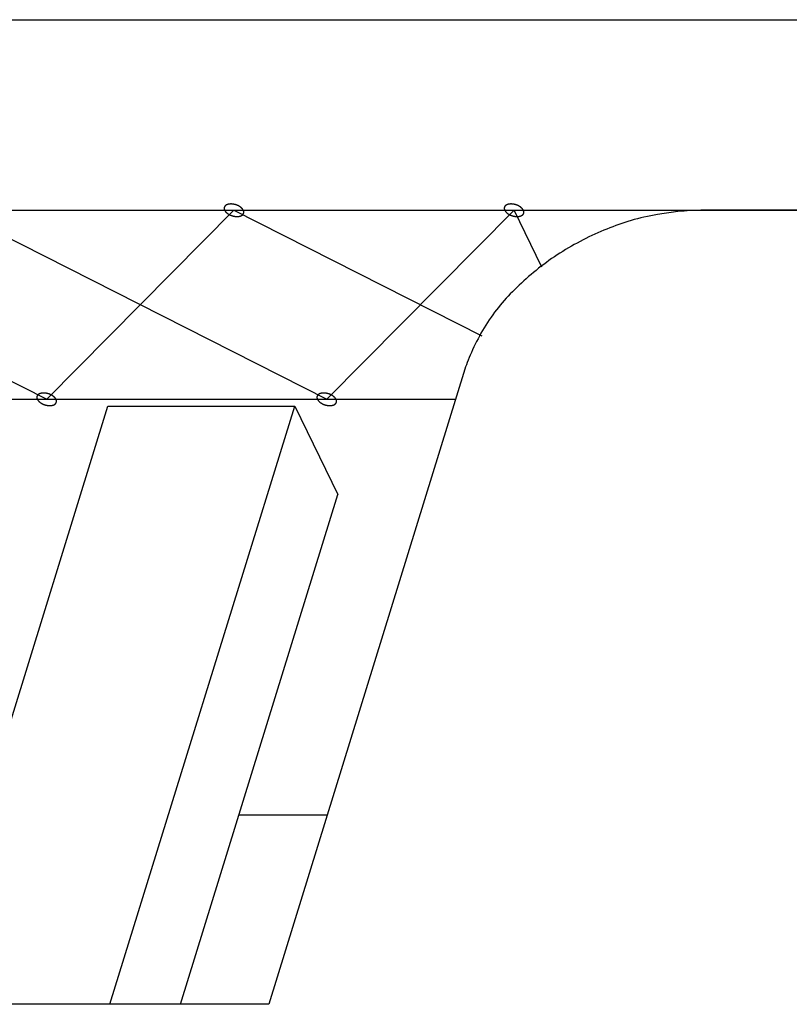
# Model space of a CAD drawing. Header units: millimetres. Extents: x -78 to 141, y 20 to 129.
# Tile 44 of 114: x -40.2 to -34.21, y 119.78 to 127.44. Entities that reach past the tile are written whole.
import ezdxf

# ---------------------------------------------------------------- set-up
doc = ezdxf.new("R2010")
doc.units = ezdxf.units.MM
doc.header["$LTSCALE"] = 16.335
doc.layers.get('0').update_dxf_attribs({"linetype": 'CONTINUOUS'})
doc.layers.add('02___PRT_ALL_AXES', color=7, linetype='CONTINUOUS')

msp = doc.modelspace()

# ---------------------------------------------------------------- linework, layer by layer
at = {"color": 7, "linetype": 'Continuous'}
for p, q in [((-76.3107, 125.9543), (-34.903, 125.9543)), ((-42.894, 125.9543), (-39.9928, 124.4835)), ((-40.7146, 125.9543), (-37.8135, 124.4835)), ((-38.5352, 125.9543), (-39.9928, 124.4835)), ((-38.5352, 125.9543), (-36.6069, 124.9767)), ((-36.3559, 125.9543), (-37.8135, 124.4835)), ((-36.139, 125.5124), (-36.3559, 125.9543)), ((1.4196, 125.9543), (-34.903, 125.9543)), ((-36.7377, 124.7187), (-38.2651, 119.7761)), ((-55.2483, 124.4835), (-36.8104, 124.4835)), ((-40.9539, 119.7761), (-39.5159, 124.4297)), ((-39.5159, 124.4297), (-38.0629, 124.4297)), ((-39.501, 119.7761), (-38.0629, 124.4297)), ((-38.0629, 124.4297), (-37.7261, 123.7433)), ((-38.9521, 119.7761), (-37.7261, 123.7433)), ((-37.8103, 121.2477), (-38.4973, 121.2477)), ((-38.2651, 119.7761), (-54.9735, 119.7761))]:
    msp.add_line(p, q, dxfattribs=at)
for points, knots in [([(-38.4626, 125.9543), (-38.4627, 125.9544), (-38.4654, 125.9586), (-38.4669, 125.961), (-38.4679, 125.9627), (-38.4686, 125.9639), (-38.4698, 125.965), (-38.4712, 125.9665), (-38.473, 125.9684), (-38.4747, 125.9703), (-38.4762, 125.9719), (-38.4772, 125.9731), (-38.4786, 125.974), (-38.4804, 125.9755), (-38.4827, 125.9772), (-38.4849, 125.979), (-38.4867, 125.9804), (-38.4881, 125.9815), (-38.4897, 125.9824), (-38.4918, 125.9837), (-38.4945, 125.9852), (-38.4971, 125.9868), (-38.4993, 125.988), (-38.5009, 125.9891), (-38.5026, 125.9897), (-38.505, 125.9908), (-38.5079, 125.992), (-38.5108, 125.9933), (-38.5131, 125.9943), (-38.5148, 125.9951), (-38.5167, 125.9956), (-38.5191, 125.9964), (-38.5222, 125.9973), (-38.5252, 125.9983), (-38.5277, 125.999), (-38.5295, 125.9996), (-38.5314, 125.9999), (-38.5339, 126.0004), (-38.537, 126.001), (-38.5401, 126.0016), (-38.5426, 126.002), (-38.5445, 126.0024), (-38.5463, 126.0025), (-38.5488, 126.0027), (-38.5519, 126.0029), (-38.555, 126.0031), (-38.5575, 126.0032), (-38.5593, 126.0034), (-38.561, 126.0032), (-38.5633, 126.0031), (-38.5661, 126.0029), (-38.569, 126.0027), (-38.5712, 126.0025), (-38.5729, 126.0025), (-38.5745, 126.0021), (-38.5765, 126.0016), (-38.5791, 126.001), (-38.5816, 126.0005), (-38.5836, 126), (-38.5851, 125.9997), (-38.5865, 125.9991), (-38.5882, 125.9984), (-38.5903, 125.9974), (-38.5925, 125.9965), (-38.5942, 125.9957), (-38.5955, 125.9953), (-38.5965, 125.9944), (-38.5979, 125.9934), (-38.5996, 125.9921), (-38.6013, 125.9908), (-38.6026, 125.9897), (-38.6037, 125.9891), (-38.6043, 125.9881), (-38.6052, 125.9868), (-38.6063, 125.9853), (-38.6074, 125.9838), (-38.6083, 125.9825), (-38.6091, 125.9817), (-38.6093, 125.9805), (-38.6098, 125.9791), (-38.6103, 125.9774), (-38.6108, 125.9756), (-38.6112, 125.9742), (-38.6117, 125.9732), (-38.6115, 125.972), (-38.6115, 125.9705), (-38.6114, 125.9686), (-38.6113, 125.9667), (-38.6112, 125.9652), (-38.6113, 125.964), (-38.6108, 125.9628), (-38.6103, 125.9612), (-38.6094, 125.9587), (-38.6079, 125.9544), (-38.6079, 125.9543)], [0, 0, 0, 0, 0.00178862, 0.00268292, 0.00313008, 0.00357723, 0.00407486, 0.0045725, 0.00556776, 0.00656303, 0.00706066, 0.0075583, 0.00810164, 0.00864499, 0.00973169, 0.01081838, 0.01136173, 0.01190508, 0.01249491, 0.01308474, 0.0142644, 0.01544405, 0.01603388, 0.01662371, 0.01722604, 0.01782837, 0.01903302, 0.02023767, 0.02084, 0.02144232, 0.02205221, 0.0226621, 0.02388189, 0.02510167, 0.02571156, 0.02632145, 0.02692335, 0.02752524, 0.02872902, 0.0299328, 0.03053469, 0.03113658, 0.03172556, 0.03231453, 0.03349248, 0.03467043, 0.03525941, 0.03584838, 0.03639056, 0.03693274, 0.03801709, 0.03910144, 0.03964362, 0.0401858, 0.04068205, 0.0411783, 0.0421708, 0.04316329, 0.04365954, 0.04415579, 0.04460152, 0.04504725, 0.04593871, 0.04683018, 0.04727591, 0.04772164, 0.04812629, 0.04853094, 0.04934024, 0.05014954, 0.05055419, 0.05095884, 0.05132092, 0.05168301, 0.05240718, 0.05313135, 0.05349343, 0.05385552, 0.05420471, 0.0545539, 0.05525228, 0.05595067, 0.05629986, 0.05664905, 0.05701186, 0.05737466, 0.05810028, 0.0588259, 0.0591887, 0.05955151, 0.0599574, 0.0603633, 0.06117508, 0.06279865, 0.06279865, 0.06279865, 0.06279865]), ([(-38.6079, 125.9543), (-38.6078, 125.9542), (-38.6051, 125.95), (-38.6036, 125.9476), (-38.6026, 125.946), (-38.6019, 125.9447), (-38.6007, 125.9437), (-38.5993, 125.9421), (-38.5975, 125.9402), (-38.5958, 125.9383), (-38.5943, 125.9368), (-38.5933, 125.9356), (-38.5919, 125.9346), (-38.5901, 125.9332), (-38.5878, 125.9314), (-38.5856, 125.9297), (-38.5838, 125.9283), (-38.5824, 125.9271), (-38.5808, 125.9263), (-38.5787, 125.925), (-38.576, 125.9234), (-38.5734, 125.9218), (-38.5712, 125.9206), (-38.5696, 125.9196), (-38.5679, 125.9189), (-38.5655, 125.9179), (-38.5626, 125.9166), (-38.5597, 125.9153), (-38.5574, 125.9144), (-38.5557, 125.9135), (-38.5538, 125.913), (-38.5514, 125.9123), (-38.5483, 125.9113), (-38.5452, 125.9104), (-38.5428, 125.9096), (-38.541, 125.909), (-38.5391, 125.9087), (-38.5366, 125.9082), (-38.5335, 125.9077), (-38.5304, 125.9071), (-38.5279, 125.9066), (-38.526, 125.9062), (-38.5242, 125.9062), (-38.5217, 125.906), (-38.5186, 125.9058), (-38.5155, 125.9056), (-38.513, 125.9054), (-38.5112, 125.9052), (-38.5095, 125.9054), (-38.5072, 125.9056), (-38.5044, 125.9058), (-38.5015, 125.9059), (-38.4992, 125.9061), (-38.4976, 125.9062), (-38.496, 125.9066), (-38.494, 125.907), (-38.4914, 125.9076), (-38.4889, 125.9082), (-38.4869, 125.9087), (-38.4853, 125.9089), (-38.484, 125.9096), (-38.4823, 125.9103), (-38.4802, 125.9113), (-38.478, 125.9122), (-38.4763, 125.913), (-38.475, 125.9134), (-38.474, 125.9143), (-38.4726, 125.9153), (-38.4709, 125.9166), (-38.4692, 125.9178), (-38.4679, 125.9189), (-38.4668, 125.9196), (-38.4662, 125.9206), (-38.4653, 125.9218), (-38.4642, 125.9234), (-38.463, 125.9249), (-38.4622, 125.9261), (-38.4614, 125.927), (-38.4612, 125.9281), (-38.4607, 125.9295), (-38.4602, 125.9313), (-38.4597, 125.933), (-38.4593, 125.9344), (-38.4588, 125.9355), (-38.459, 125.9366), (-38.459, 125.9382), (-38.4591, 125.9401), (-38.4592, 125.942), (-38.4593, 125.9435), (-38.4592, 125.9447), (-38.4597, 125.9458), (-38.4602, 125.9475), (-38.4611, 125.9499), (-38.4626, 125.9542), (-38.4626, 125.9543)], [0, 0, 0, 0, 0.00178862, 0.00268292, 0.00313008, 0.00357723, 0.00407486, 0.0045725, 0.00556776, 0.00656303, 0.00706066, 0.0075583, 0.00810164, 0.00864499, 0.00973169, 0.01081838, 0.01136173, 0.01190508, 0.01249491, 0.01308474, 0.0142644, 0.01544405, 0.01603388, 0.01662371, 0.01722604, 0.01782837, 0.01903302, 0.02023767, 0.02084, 0.02144232, 0.02205221, 0.0226621, 0.02388189, 0.02510167, 0.02571156, 0.02632145, 0.02692335, 0.02752524, 0.02872902, 0.0299328, 0.03053469, 0.03113658, 0.03172556, 0.03231453, 0.03349248, 0.03467043, 0.03525941, 0.03584838, 0.03639056, 0.03693274, 0.03801709, 0.03910144, 0.03964362, 0.0401858, 0.04068205, 0.0411783, 0.0421708, 0.04316329, 0.04365954, 0.04415579, 0.04460152, 0.04504725, 0.04593871, 0.04683018, 0.04727591, 0.04772164, 0.04812629, 0.04853094, 0.04934024, 0.05014954, 0.05055419, 0.05095884, 0.05132092, 0.05168301, 0.05240718, 0.05313135, 0.05349343, 0.05385552, 0.05420471, 0.0545539, 0.05525228, 0.05595067, 0.05629986, 0.05664905, 0.05701186, 0.05737466, 0.05810028, 0.0588259, 0.0591887, 0.05955151, 0.0599574, 0.0603633, 0.06117508, 0.06279865, 0.06279865, 0.06279865, 0.06279865]), ([(-34.903, 125.9543), (-35, 125.9543), (-35.3165, 125.924), (-35.6824, 125.7997), (-36.0475, 125.6061), (-36.3577, 125.3467), (-36.592, 125.069), (-36.7119, 124.8022), (-36.7377, 124.7187)], [0, 0, 0, 0, 0.1240382, 0.2532664, 0.3836903, 0.5111015, 0.6318399, 0.7435832, 0.7435832, 0.7435832, 0.7435832]), ([(-36.2832, 125.9543), (-36.2833, 125.9544), (-36.286, 125.9586), (-36.2875, 125.961), (-36.2886, 125.9627), (-36.2893, 125.9639), (-36.2904, 125.965), (-36.2918, 125.9665), (-36.2936, 125.9684), (-36.2954, 125.9703), (-36.2968, 125.9719), (-36.2979, 125.9731), (-36.2993, 125.974), (-36.301, 125.9755), (-36.3033, 125.9772), (-36.3055, 125.979), (-36.3074, 125.9804), (-36.3087, 125.9815), (-36.3103, 125.9824), (-36.3124, 125.9837), (-36.3151, 125.9852), (-36.3178, 125.9868), (-36.3199, 125.988), (-36.3215, 125.9891), (-36.3233, 125.9897), (-36.3256, 125.9908), (-36.3285, 125.992), (-36.3314, 125.9933), (-36.3337, 125.9943), (-36.3355, 125.9951), (-36.3373, 125.9956), (-36.3398, 125.9964), (-36.3428, 125.9973), (-36.3459, 125.9983), (-36.3484, 125.999), (-36.3502, 125.9996), (-36.3521, 125.9999), (-36.3545, 126.0004), (-36.3577, 126.001), (-36.3608, 126.0016), (-36.3633, 126.002), (-36.3651, 126.0024), (-36.367, 126.0025), (-36.3694, 126.0027), (-36.3725, 126.0029), (-36.3756, 126.0031), (-36.3781, 126.0032), (-36.3799, 126.0034), (-36.3817, 126.0032), (-36.3839, 126.0031), (-36.3868, 126.0029), (-36.3896, 126.0027), (-36.3919, 126.0025), (-36.3936, 126.0025), (-36.3951, 126.0021), (-36.3972, 126.0016), (-36.3997, 126.001), (-36.4023, 126.0005), (-36.4043, 126), (-36.4058, 125.9997), (-36.4071, 125.9991), (-36.4088, 125.9984), (-36.411, 125.9974), (-36.4131, 125.9965), (-36.4148, 125.9957), (-36.4161, 125.9953), (-36.4171, 125.9944), (-36.4185, 125.9934), (-36.4202, 125.9921), (-36.4219, 125.9908), (-36.4232, 125.9897), (-36.4243, 125.9891), (-36.4249, 125.9881), (-36.4258, 125.9868), (-36.4269, 125.9853), (-36.4281, 125.9838), (-36.4289, 125.9825), (-36.4297, 125.9817), (-36.4299, 125.9805), (-36.4304, 125.9791), (-36.4309, 125.9774), (-36.4315, 125.9756), (-36.4319, 125.9742), (-36.4323, 125.9732), (-36.4321, 125.972), (-36.4321, 125.9705), (-36.432, 125.9686), (-36.432, 125.9667), (-36.4319, 125.9652), (-36.432, 125.964), (-36.4314, 125.9628), (-36.4309, 125.9612), (-36.43, 125.9587), (-36.4286, 125.9544), (-36.4285, 125.9543)], [0, 0, 0, 0, 0.00178862, 0.00268292, 0.00313008, 0.00357723, 0.00407486, 0.0045725, 0.00556776, 0.00656303, 0.00706066, 0.0075583, 0.00810164, 0.00864499, 0.00973169, 0.01081838, 0.01136173, 0.01190508, 0.01249491, 0.01308474, 0.0142644, 0.01544405, 0.01603388, 0.01662371, 0.01722604, 0.01782837, 0.01903302, 0.02023767, 0.02084, 0.02144232, 0.02205221, 0.0226621, 0.02388189, 0.02510167, 0.02571156, 0.02632145, 0.02692335, 0.02752524, 0.02872902, 0.0299328, 0.03053469, 0.03113658, 0.03172556, 0.03231453, 0.03349248, 0.03467043, 0.03525941, 0.03584838, 0.03639056, 0.03693274, 0.03801709, 0.03910144, 0.03964362, 0.0401858, 0.04068205, 0.0411783, 0.0421708, 0.04316329, 0.04365954, 0.04415579, 0.04460152, 0.04504725, 0.04593871, 0.04683018, 0.04727591, 0.04772164, 0.04812629, 0.04853094, 0.04934024, 0.05014954, 0.05055419, 0.05095884, 0.05132092, 0.05168301, 0.05240718, 0.05313135, 0.05349343, 0.05385552, 0.05420471, 0.0545539, 0.05525228, 0.05595067, 0.05629986, 0.05664905, 0.05701186, 0.05737466, 0.05810028, 0.0588259, 0.0591887, 0.05955151, 0.0599574, 0.0603633, 0.06117508, 0.06279865, 0.06279865, 0.06279865, 0.06279865]), ([(-36.4285, 125.9543), (-36.4285, 125.9542), (-36.4258, 125.95), (-36.4243, 125.9476), (-36.4232, 125.946), (-36.4225, 125.9447), (-36.4214, 125.9437), (-36.42, 125.9421), (-36.4182, 125.9402), (-36.4164, 125.9383), (-36.4149, 125.9368), (-36.4139, 125.9356), (-36.4125, 125.9346), (-36.4107, 125.9332), (-36.4085, 125.9314), (-36.4062, 125.9297), (-36.4044, 125.9283), (-36.4031, 125.9271), (-36.4015, 125.9263), (-36.3993, 125.925), (-36.3967, 125.9234), (-36.394, 125.9218), (-36.3918, 125.9206), (-36.3903, 125.9196), (-36.3885, 125.9189), (-36.3862, 125.9179), (-36.3833, 125.9166), (-36.3804, 125.9153), (-36.378, 125.9144), (-36.3763, 125.9135), (-36.3745, 125.913), (-36.372, 125.9123), (-36.369, 125.9113), (-36.3659, 125.9104), (-36.3634, 125.9096), (-36.3616, 125.909), (-36.3597, 125.9087), (-36.3572, 125.9082), (-36.3541, 125.9077), (-36.351, 125.9071), (-36.3485, 125.9066), (-36.3467, 125.9062), (-36.3448, 125.9062), (-36.3423, 125.906), (-36.3392, 125.9058), (-36.3362, 125.9056), (-36.3337, 125.9054), (-36.3319, 125.9052), (-36.3301, 125.9054), (-36.3279, 125.9056), (-36.325, 125.9058), (-36.3222, 125.9059), (-36.3199, 125.9061), (-36.3182, 125.9062), (-36.3167, 125.9066), (-36.3146, 125.907), (-36.3121, 125.9076), (-36.3095, 125.9082), (-36.3075, 125.9087), (-36.306, 125.9089), (-36.3047, 125.9096), (-36.303, 125.9103), (-36.3008, 125.9113), (-36.2987, 125.9122), (-36.297, 125.913), (-36.2956, 125.9134), (-36.2946, 125.9143), (-36.2933, 125.9153), (-36.2916, 125.9166), (-36.2899, 125.9178), (-36.2885, 125.9189), (-36.2875, 125.9196), (-36.2869, 125.9206), (-36.2859, 125.9218), (-36.2848, 125.9234), (-36.2837, 125.9249), (-36.2828, 125.9261), (-36.2821, 125.927), (-36.2818, 125.9281), (-36.2814, 125.9295), (-36.2809, 125.9313), (-36.2803, 125.933), (-36.2799, 125.9344), (-36.2795, 125.9355), (-36.2797, 125.9366), (-36.2797, 125.9382), (-36.2798, 125.9401), (-36.2798, 125.942), (-36.2799, 125.9435), (-36.2798, 125.9447), (-36.2804, 125.9458), (-36.2809, 125.9475), (-36.2818, 125.9499), (-36.2832, 125.9542), (-36.2832, 125.9543)], [0, 0, 0, 0, 0.00178862, 0.00268292, 0.00313008, 0.00357723, 0.00407486, 0.0045725, 0.00556776, 0.00656303, 0.00706066, 0.0075583, 0.00810164, 0.00864499, 0.00973169, 0.01081838, 0.01136173, 0.01190508, 0.01249491, 0.01308474, 0.0142644, 0.01544405, 0.01603388, 0.01662371, 0.01722604, 0.01782837, 0.01903302, 0.02023767, 0.02084, 0.02144232, 0.02205221, 0.0226621, 0.02388189, 0.02510167, 0.02571156, 0.02632145, 0.02692335, 0.02752524, 0.02872902, 0.0299328, 0.03053469, 0.03113658, 0.03172556, 0.03231453, 0.03349248, 0.03467043, 0.03525941, 0.03584838, 0.03639056, 0.03693274, 0.03801709, 0.03910144, 0.03964362, 0.0401858, 0.04068205, 0.0411783, 0.0421708, 0.04316329, 0.04365954, 0.04415579, 0.04460152, 0.04504725, 0.04593871, 0.04683018, 0.04727591, 0.04772164, 0.04812629, 0.04853094, 0.04934024, 0.05014954, 0.05055419, 0.05095884, 0.05132092, 0.05168301, 0.05240718, 0.05313135, 0.05349343, 0.05385552, 0.05420471, 0.0545539, 0.05525228, 0.05595067, 0.05629986, 0.05664905, 0.05701186, 0.05737466, 0.05810028, 0.0588259, 0.0591887, 0.05955151, 0.0599574, 0.0603633, 0.06117508, 0.06279865, 0.06279865, 0.06279865, 0.06279865]), ([(-39.9202, 124.4835), (-39.9202, 124.4836), (-39.9229, 124.4878), (-39.9244, 124.4902), (-39.9255, 124.4918), (-39.9262, 124.4931), (-39.9273, 124.4942), (-39.9287, 124.4957), (-39.9305, 124.4976), (-39.9323, 124.4995), (-39.9338, 124.501), (-39.9348, 124.5023), (-39.9362, 124.5032), (-39.938, 124.5047), (-39.9402, 124.5064), (-39.9425, 124.5082), (-39.9443, 124.5096), (-39.9456, 124.5107), (-39.9473, 124.5116), (-39.9494, 124.5129), (-39.9521, 124.5144), (-39.9547, 124.516), (-39.9569, 124.5172), (-39.9585, 124.5182), (-39.9602, 124.5189), (-39.9625, 124.52), (-39.9654, 124.5212), (-39.9683, 124.5225), (-39.9707, 124.5235), (-39.9724, 124.5243), (-39.9743, 124.5248), (-39.9767, 124.5256), (-39.9798, 124.5265), (-39.9828, 124.5275), (-39.9853, 124.5282), (-39.9871, 124.5288), (-39.989, 124.5291), (-39.9915, 124.5296), (-39.9946, 124.5302), (-39.9977, 124.5308), (-40.0002, 124.5312), (-40.002, 124.5316), (-40.0039, 124.5317), (-40.0064, 124.5319), (-40.0095, 124.532), (-40.0126, 124.5323), (-40.015, 124.5324), (-40.0168, 124.5326), (-40.0186, 124.5324), (-40.0209, 124.5323), (-40.0237, 124.5321), (-40.0266, 124.5319), (-40.0288, 124.5317), (-40.0305, 124.5317), (-40.0321, 124.5312), (-40.0341, 124.5308), (-40.0366, 124.5302), (-40.0392, 124.5297), (-40.0412, 124.5292), (-40.0427, 124.5289), (-40.044, 124.5283), (-40.0458, 124.5275), (-40.0479, 124.5266), (-40.0501, 124.5257), (-40.0518, 124.5249), (-40.0531, 124.5244), (-40.0541, 124.5236), (-40.0555, 124.5226), (-40.0571, 124.5213), (-40.0589, 124.52), (-40.0602, 124.5189), (-40.0613, 124.5183), (-40.0619, 124.5172), (-40.0628, 124.516), (-40.0639, 124.5145), (-40.065, 124.5129), (-40.0659, 124.5117), (-40.0667, 124.5108), (-40.0669, 124.5097), (-40.0673, 124.5083), (-40.0679, 124.5066), (-40.0684, 124.5048), (-40.0688, 124.5034), (-40.0693, 124.5024), (-40.0691, 124.5012), (-40.0691, 124.4997), (-40.069, 124.4978), (-40.0689, 124.4959), (-40.0688, 124.4944), (-40.0689, 124.4931), (-40.0684, 124.492), (-40.0678, 124.4903), (-40.067, 124.4879), (-40.0655, 124.4836), (-40.0655, 124.4835)], [0, 0, 0, 0, 0.00178862, 0.00268292, 0.00313008, 0.00357723, 0.00407486, 0.0045725, 0.00556776, 0.00656303, 0.00706066, 0.0075583, 0.00810164, 0.00864499, 0.00973169, 0.01081838, 0.01136173, 0.01190508, 0.01249491, 0.01308474, 0.0142644, 0.01544405, 0.01603388, 0.01662371, 0.01722604, 0.01782837, 0.01903302, 0.02023767, 0.02084, 0.02144232, 0.02205221, 0.0226621, 0.02388189, 0.02510167, 0.02571156, 0.02632145, 0.02692335, 0.02752524, 0.02872902, 0.0299328, 0.03053469, 0.03113658, 0.03172556, 0.03231453, 0.03349248, 0.03467043, 0.03525941, 0.03584838, 0.03639056, 0.03693274, 0.03801709, 0.03910144, 0.03964362, 0.0401858, 0.04068205, 0.0411783, 0.0421708, 0.04316329, 0.04365954, 0.04415579, 0.04460152, 0.04504725, 0.04593871, 0.04683018, 0.04727591, 0.04772164, 0.04812629, 0.04853094, 0.04934024, 0.05014954, 0.05055419, 0.05095884, 0.05132092, 0.05168301, 0.05240718, 0.05313135, 0.05349343, 0.05385552, 0.05420471, 0.0545539, 0.05525228, 0.05595067, 0.05629986, 0.05664905, 0.05701186, 0.05737466, 0.05810028, 0.0588259, 0.0591887, 0.05955151, 0.0599574, 0.0603633, 0.06117508, 0.06279865, 0.06279865, 0.06279865, 0.06279865]), ([(-37.7408, 124.4835), (-37.7409, 124.4836), (-37.7436, 124.4878), (-37.7451, 124.4902), (-37.7461, 124.4918), (-37.7469, 124.4931), (-37.748, 124.4942), (-37.7494, 124.4957), (-37.7512, 124.4976), (-37.753, 124.4995), (-37.7544, 124.501), (-37.7555, 124.5023), (-37.7568, 124.5032), (-37.7586, 124.5047), (-37.7609, 124.5064), (-37.7631, 124.5082), (-37.7649, 124.5096), (-37.7663, 124.5107), (-37.7679, 124.5116), (-37.77, 124.5129), (-37.7727, 124.5144), (-37.7754, 124.516), (-37.7775, 124.5172), (-37.7791, 124.5182), (-37.7809, 124.5189), (-37.7832, 124.52), (-37.7861, 124.5212), (-37.789, 124.5225), (-37.7913, 124.5235), (-37.793, 124.5243), (-37.7949, 124.5248), (-37.7973, 124.5256), (-37.8004, 124.5265), (-37.8035, 124.5275), (-37.8059, 124.5282), (-37.8077, 124.5288), (-37.8096, 124.5291), (-37.8121, 124.5296), (-37.8152, 124.5302), (-37.8183, 124.5308), (-37.8208, 124.5312), (-37.8227, 124.5316), (-37.8246, 124.5317), (-37.827, 124.5319), (-37.8301, 124.532), (-37.8332, 124.5323), (-37.8357, 124.5324), (-37.8375, 124.5326), (-37.8392, 124.5324), (-37.8415, 124.5323), (-37.8444, 124.5321), (-37.8472, 124.5319), (-37.8495, 124.5317), (-37.8512, 124.5317), (-37.8527, 124.5312), (-37.8548, 124.5308), (-37.8573, 124.5302), (-37.8598, 124.5297), (-37.8619, 124.5292), (-37.8634, 124.5289), (-37.8647, 124.5283), (-37.8664, 124.5275), (-37.8686, 124.5266), (-37.8707, 124.5257), (-37.8724, 124.5249), (-37.8737, 124.5244), (-37.8747, 124.5236), (-37.8761, 124.5226), (-37.8778, 124.5213), (-37.8795, 124.52), (-37.8808, 124.5189), (-37.8819, 124.5183), (-37.8825, 124.5172), (-37.8834, 124.516), (-37.8845, 124.5145), (-37.8857, 124.5129), (-37.8865, 124.5117), (-37.8873, 124.5108), (-37.8875, 124.5097), (-37.888, 124.5083), (-37.8885, 124.5066), (-37.8891, 124.5048), (-37.8894, 124.5034), (-37.8899, 124.5024), (-37.8897, 124.5012), (-37.8897, 124.4997), (-37.8896, 124.4978), (-37.8896, 124.4959), (-37.8895, 124.4944), (-37.8895, 124.4931), (-37.889, 124.492), (-37.8885, 124.4903), (-37.8876, 124.4879), (-37.8862, 124.4836), (-37.8861, 124.4835)], [0, 0, 0, 0, 0.00178862, 0.00268292, 0.00313008, 0.00357723, 0.00407486, 0.0045725, 0.00556776, 0.00656303, 0.00706066, 0.0075583, 0.00810164, 0.00864499, 0.00973169, 0.01081838, 0.01136173, 0.01190508, 0.01249491, 0.01308474, 0.0142644, 0.01544405, 0.01603388, 0.01662371, 0.01722604, 0.01782837, 0.01903302, 0.02023767, 0.02084, 0.02144232, 0.02205221, 0.0226621, 0.02388189, 0.02510167, 0.02571156, 0.02632145, 0.02692335, 0.02752524, 0.02872902, 0.0299328, 0.03053469, 0.03113658, 0.03172556, 0.03231453, 0.03349248, 0.03467043, 0.03525941, 0.03584838, 0.03639056, 0.03693274, 0.03801709, 0.03910144, 0.03964362, 0.0401858, 0.04068205, 0.0411783, 0.0421708, 0.04316329, 0.04365954, 0.04415579, 0.04460152, 0.04504725, 0.04593871, 0.04683018, 0.04727591, 0.04772164, 0.04812629, 0.04853094, 0.04934024, 0.05014954, 0.05055419, 0.05095884, 0.05132092, 0.05168301, 0.05240718, 0.05313135, 0.05349343, 0.05385552, 0.05420471, 0.0545539, 0.05525228, 0.05595067, 0.05629986, 0.05664905, 0.05701186, 0.05737466, 0.05810028, 0.0588259, 0.0591887, 0.05955151, 0.0599574, 0.0603633, 0.06117508, 0.06279865, 0.06279865, 0.06279865, 0.06279865]), ([(-40.0655, 124.4835), (-40.0654, 124.4834), (-40.0627, 124.4792), (-40.0612, 124.4768), (-40.0602, 124.4752), (-40.0595, 124.4739), (-40.0583, 124.4729), (-40.0569, 124.4713), (-40.0551, 124.4694), (-40.0533, 124.4675), (-40.0519, 124.466), (-40.0508, 124.4647), (-40.0495, 124.4638), (-40.0477, 124.4624), (-40.0454, 124.4606), (-40.0432, 124.4588), (-40.0414, 124.4575), (-40.04, 124.4563), (-40.0384, 124.4555), (-40.0363, 124.4542), (-40.0336, 124.4526), (-40.0309, 124.451), (-40.0288, 124.4498), (-40.0272, 124.4488), (-40.0254, 124.4481), (-40.0231, 124.4471), (-40.0202, 124.4458), (-40.0173, 124.4445), (-40.015, 124.4435), (-40.0133, 124.4427), (-40.0114, 124.4422), (-40.009, 124.4414), (-40.0059, 124.4405), (-40.0028, 124.4396), (-40.0004, 124.4388), (-39.9986, 124.4382), (-39.9967, 124.4379), (-39.9942, 124.4374), (-39.9911, 124.4369), (-39.988, 124.4363), (-39.9855, 124.4358), (-39.9836, 124.4354), (-39.9818, 124.4353), (-39.9793, 124.4352), (-39.9762, 124.435), (-39.9731, 124.4348), (-39.9706, 124.4346), (-39.9688, 124.4344), (-39.9671, 124.4346), (-39.9648, 124.4347), (-39.9619, 124.435), (-39.9591, 124.4351), (-39.9568, 124.4353), (-39.9552, 124.4353), (-39.9536, 124.4358), (-39.9516, 124.4362), (-39.949, 124.4368), (-39.9465, 124.4374), (-39.9444, 124.4379), (-39.9429, 124.4381), (-39.9416, 124.4388), (-39.9399, 124.4395), (-39.9378, 124.4404), (-39.9356, 124.4414), (-39.9339, 124.4421), (-39.9326, 124.4426), (-39.9316, 124.4435), (-39.9302, 124.4445), (-39.9285, 124.4458), (-39.9268, 124.447), (-39.9255, 124.4481), (-39.9244, 124.4487), (-39.9238, 124.4498), (-39.9229, 124.451), (-39.9218, 124.4525), (-39.9206, 124.4541), (-39.9198, 124.4553), (-39.919, 124.4562), (-39.9188, 124.4573), (-39.9183, 124.4587), (-39.9178, 124.4605), (-39.9173, 124.4622), (-39.9169, 124.4636), (-39.9164, 124.4647), (-39.9166, 124.4658), (-39.9166, 124.4673), (-39.9167, 124.4692), (-39.9168, 124.4712), (-39.9168, 124.4727), (-39.9168, 124.4739), (-39.9173, 124.475), (-39.9178, 124.4767), (-39.9187, 124.4791), (-39.9202, 124.4834), (-39.9202, 124.4835)], [0, 0, 0, 0, 0.00178862, 0.00268292, 0.00313008, 0.00357723, 0.00407486, 0.0045725, 0.00556776, 0.00656303, 0.00706066, 0.0075583, 0.00810164, 0.00864499, 0.00973169, 0.01081838, 0.01136173, 0.01190508, 0.01249491, 0.01308474, 0.0142644, 0.01544405, 0.01603388, 0.01662371, 0.01722604, 0.01782837, 0.01903302, 0.02023767, 0.02084, 0.02144232, 0.02205221, 0.0226621, 0.02388189, 0.02510167, 0.02571156, 0.02632145, 0.02692335, 0.02752524, 0.02872902, 0.0299328, 0.03053469, 0.03113658, 0.03172556, 0.03231453, 0.03349248, 0.03467043, 0.03525941, 0.03584838, 0.03639056, 0.03693274, 0.03801709, 0.03910144, 0.03964362, 0.0401858, 0.04068205, 0.0411783, 0.0421708, 0.04316329, 0.04365954, 0.04415579, 0.04460152, 0.04504725, 0.04593871, 0.04683018, 0.04727591, 0.04772164, 0.04812629, 0.04853094, 0.04934024, 0.05014954, 0.05055419, 0.05095884, 0.05132092, 0.05168301, 0.05240718, 0.05313135, 0.05349343, 0.05385552, 0.05420471, 0.0545539, 0.05525228, 0.05595067, 0.05629986, 0.05664905, 0.05701186, 0.05737466, 0.05810028, 0.0588259, 0.0591887, 0.05955151, 0.0599574, 0.0603633, 0.06117508, 0.06279865, 0.06279865, 0.06279865, 0.06279865]), ([(-37.8861, 124.4835), (-37.8861, 124.4834), (-37.8834, 124.4792), (-37.8819, 124.4768), (-37.8808, 124.4752), (-37.8801, 124.4739), (-37.879, 124.4729), (-37.8776, 124.4713), (-37.8758, 124.4694), (-37.874, 124.4675), (-37.8725, 124.466), (-37.8715, 124.4647), (-37.8701, 124.4638), (-37.8683, 124.4624), (-37.8661, 124.4606), (-37.8638, 124.4588), (-37.862, 124.4575), (-37.8607, 124.4563), (-37.8591, 124.4555), (-37.8569, 124.4542), (-37.8542, 124.4526), (-37.8516, 124.451), (-37.8494, 124.4498), (-37.8478, 124.4488), (-37.8461, 124.4481), (-37.8438, 124.4471), (-37.8409, 124.4458), (-37.838, 124.4445), (-37.8356, 124.4435), (-37.8339, 124.4427), (-37.8321, 124.4422), (-37.8296, 124.4414), (-37.8265, 124.4405), (-37.8235, 124.4396), (-37.821, 124.4388), (-37.8192, 124.4382), (-37.8173, 124.4379), (-37.8148, 124.4374), (-37.8117, 124.4369), (-37.8086, 124.4363), (-37.8061, 124.4358), (-37.8043, 124.4354), (-37.8024, 124.4353), (-37.7999, 124.4352), (-37.7968, 124.435), (-37.7937, 124.4348), (-37.7913, 124.4346), (-37.7895, 124.4344), (-37.7877, 124.4346), (-37.7854, 124.4347), (-37.7826, 124.435), (-37.7797, 124.4351), (-37.7775, 124.4353), (-37.7758, 124.4353), (-37.7742, 124.4358), (-37.7722, 124.4362), (-37.7697, 124.4368), (-37.7671, 124.4374), (-37.7651, 124.4379), (-37.7636, 124.4381), (-37.7623, 124.4388), (-37.7605, 124.4395), (-37.7584, 124.4404), (-37.7562, 124.4414), (-37.7545, 124.4421), (-37.7532, 124.4426), (-37.7522, 124.4435), (-37.7509, 124.4445), (-37.7492, 124.4458), (-37.7475, 124.447), (-37.7461, 124.4481), (-37.7451, 124.4487), (-37.7444, 124.4498), (-37.7435, 124.451), (-37.7424, 124.4525), (-37.7413, 124.4541), (-37.7404, 124.4553), (-37.7396, 124.4562), (-37.7394, 124.4573), (-37.739, 124.4587), (-37.7385, 124.4605), (-37.7379, 124.4622), (-37.7375, 124.4636), (-37.7371, 124.4647), (-37.7372, 124.4658), (-37.7372, 124.4673), (-37.7373, 124.4692), (-37.7374, 124.4712), (-37.7375, 124.4727), (-37.7374, 124.4739), (-37.738, 124.475), (-37.7385, 124.4767), (-37.7393, 124.4791), (-37.7408, 124.4834), (-37.7408, 124.4835)], [0, 0, 0, 0, 0.00178862, 0.00268292, 0.00313008, 0.00357723, 0.00407486, 0.0045725, 0.00556776, 0.00656303, 0.00706066, 0.0075583, 0.00810164, 0.00864499, 0.00973169, 0.01081838, 0.01136173, 0.01190508, 0.01249491, 0.01308474, 0.0142644, 0.01544405, 0.01603388, 0.01662371, 0.01722604, 0.01782837, 0.01903302, 0.02023767, 0.02084, 0.02144232, 0.02205221, 0.0226621, 0.02388189, 0.02510167, 0.02571156, 0.02632145, 0.02692335, 0.02752524, 0.02872902, 0.0299328, 0.03053469, 0.03113658, 0.03172556, 0.03231453, 0.03349248, 0.03467043, 0.03525941, 0.03584838, 0.03639056, 0.03693274, 0.03801709, 0.03910144, 0.03964362, 0.0401858, 0.04068205, 0.0411783, 0.0421708, 0.04316329, 0.04365954, 0.04415579, 0.04460152, 0.04504725, 0.04593871, 0.04683018, 0.04727591, 0.04772164, 0.04812629, 0.04853094, 0.04934024, 0.05014954, 0.05055419, 0.05095884, 0.05132092, 0.05168301, 0.05240718, 0.05313135, 0.05349343, 0.05385552, 0.05420471, 0.0545539, 0.05525228, 0.05595067, 0.05629986, 0.05664905, 0.05701186, 0.05737466, 0.05810028, 0.0588259, 0.0591887, 0.05955151, 0.0599574, 0.0603633, 0.06117508, 0.06279865, 0.06279865, 0.06279865, 0.06279865])]:
    msp.add_open_spline(points, degree=3, knots=knots, dxfattribs=at)
at = {"layer": '02___PRT_ALL_AXES', "color": 7, "linetype": 'Continuous'}
for p, q in [((-75.8525, 127.4371), (102.8546, 127.4371)), ((-76.3107, 125.9543), (102.3964, 125.9543))]:
    msp.add_line(p, q, dxfattribs=at)

doc.saveas('drawing.dxf')
